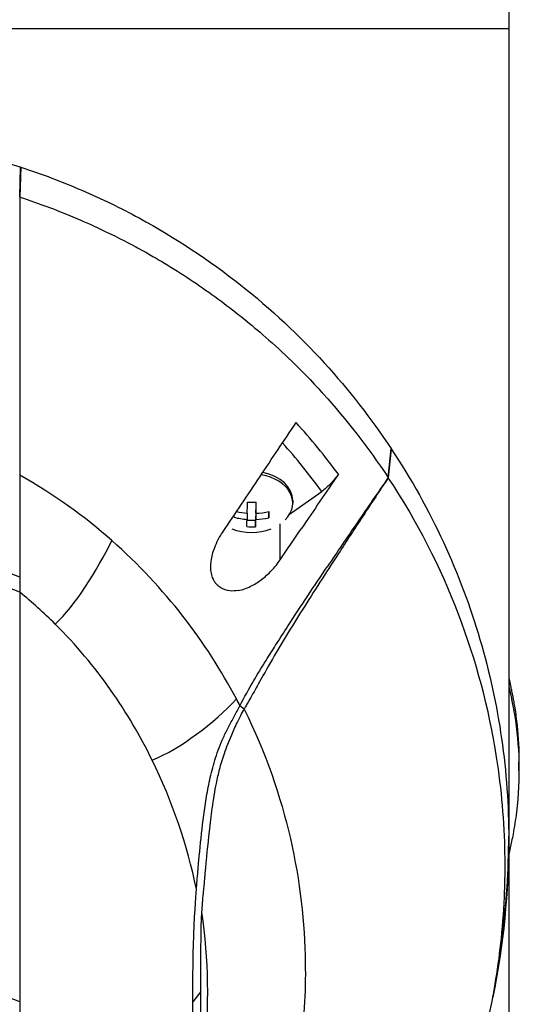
# Model space of a CAD drawing. Header units: millimetres. Extents: x 0 to 4378, y 0 to 2376.
# Tile 252 of 256: x 2233 to 2275, y 1183 to 1265. Entities that reach past the tile are written whole.
import ezdxf

# ---------------------------------------------------------------- set-up
doc = ezdxf.new("R2010")
doc.units = ezdxf.units.MM
doc.header["$LTSCALE"] = 0.2

# ---------------------------------------------------------------- blocks, each defined once
blk = doc.blocks.new('Blk$A3R2-0W24J')
for p, q in [((59, 668.4), (59, 520)), ((59, 661.9), (-59, 661.9)), ((18.127, 647.848), (18.204, 650.335)), ((18.222, 650.33), (18.141, 647.834)), ((18.222, 650.33), (18.204, 650.335)), ((18.127, 647.848), (18.141, 647.834)), ((48.929, 624.395), (49.171, 626.82)), ((49.182, 626.804), (48.937, 624.392)), ((49.182, 626.804), (49.171, 626.82)), ((40.687, 621.338), (43.37, 623.235)), ((37.876, 622.34), (37.869, 622.099)), ((37.869, 622.099), (37.869, 621.413)), ((40.95, 622.484), (40.95, 622.272)), ((37.131, 621.424), (37.131, 620.91)), ((37.855, 621.587), (37.834, 620.818)), ((37.869, 621.586), (37.855, 621.587)), ((37.855, 621.587), (37.855, 620.9)), ((38.943, 621.554), (38.943, 621.044)), ((37.834, 620.818), (37.128, 620.827)), ((37.834, 620.818), (37.834, 620.29)), ((39.904, 617.536), (39.904, 620.531)), ((39.904, 617.535), (39.904, 617.535)), ((18.145, 616.076), (16.552, 616.68)), ((18.145, 614.814), (16.474, 615.46)), ((18.145, 614.814), (18.146, 580.608)), ((36.898, 605.059), (36.536, 605.343)), ((38.668, 601.019), (38.668, 601.019)), ((59.861, 599.937), (59.861, 600.644)), ((40.215, 596.339), (40.215, 596.338)), ((33.837, 593.425), (33.836, 593.425)), ((58.986, 592.853), (58.986, 592.852)), ((58.492, 586.494), (58.193, 584.224)), ((18.146, 580.608), (16.474, 581.255)), ((33.271, 581.476), (32.59, 580.608)), ((18.146, 580.608), (18.145, 546.401))]:
    blk.add_line(p, q)
for centre, radius, start, end in [((37.5, 624.337), 4.52, 248.7153, 291.30349), ((0, 594.2), 59, 351.94051, 0.23936), ((0, 594.2), 41.225, 357.17062, 357.17364), ((0, 594.2), 41.725, 354.29335, 354.29643), ((0, 594.2), 42.5, 350.05615, 350.05927)]:
    blk.add_arc(centre, radius, start, end)
for centre, major_axis, ratio, start_param, end_param in [((28.395, 611.436), (-20.282, 28.61), 0.599718, 4.750751, 4.910369), ((27.7, 610.842), (-19.378, 27.638), 0.591246, 4.746501, 4.901906), ((37.5, 626.727), (5.5, 0), 0.707107, 0.057613, 0.057622), ((37.5, 622.272), (3.45, 0), 0.707107, 5.668245, 7.615338), ((37.5, 622.484), (3.45, 0), 0.707107, 0, 1.294245), ((37.138, 624.342), (-0.062, -4.505), 0.013709, 0.866046, 1.113193), ((37.528, 625.362), (-4.279, 0.117), 0.706974, 1.505395, 1.674966), ((37.862, 624.332), (0.062, 4.505), 0.013709, 4.007639, 4.254785), ((36.05, 624.356), (-0.059, -4.28), 0.013709, 0.700706, 0.76324), ((37.493, 624.08), (4.503, -0.123), 0.706974, 4.404073, 4.65122), ((37.507, 624.593), (-4.503, 0.123), 0.706974, 1.30569, 1.509627), ((37.493, 624.08), (4.503, -0.123), 0.706974, 4.812327, 5.059474), ((37.507, 624.593), (-4.503, 0.123), 0.706974, 1.670734, 1.917881), ((38.95, 624.317), (0.059, 4.28), 0.013709, 3.842299, 4.01187), ((37.138, 624.342), (-0.062, -4.505), 0.013709, 0.457792, 0.704938), ((37.472, 623.311), (4.279, -0.117), 0.706974, 4.646988, 4.816559), ((37.862, 624.332), (0.062, 4.505), 0.013709, 3.599384, 3.846531), ((-1080.39, 1294.856), (-1508.743, -2133.684), 0.5, 1.606688, 1.6079), ((-38.176, 525.303), (50.802, 93.208), 0.584526, 6.113536, 6.176367), ((-40.988, 584.627), (82.462, 1.556), 0.710539, 0.334686, 0.345134), ((7.261, 605.956), (12.855, 29.81), 0.938918, 5.009699, 5.009719), ((-47.538, 570.79), (-79.717, -22.186), 0.738727, 3.091652, 3.278177)]:
    blk.add_ellipse(centre, major_axis=major_axis, ratio=ratio, start_param=start_param, end_param=end_param)
for points, knots in [([(-0.175, 653.213), (0.022, 653.214), (0.219, 653.211), (0.417, 653.208), (0.614, 653.205), (0.811, 653.201), (1.009, 653.195), (1.403, 653.183), (1.797, 653.167), (2.191, 653.146), (2.978, 653.105), (3.764, 653.046), (4.547, 652.973), (5.33, 652.9), (6.11, 652.815), (6.888, 652.719), (7.666, 652.624), (8.443, 652.521), (9.215, 652.407), (9.988, 652.293), (10.758, 652.167), (11.523, 652.028), (12.287, 651.888), (13.046, 651.734), (13.798, 651.562), (13.986, 651.519), (14.173, 651.475), (14.36, 651.429), (14.546, 651.384), (14.733, 651.338), (14.918, 651.289), (15.288, 651.191), (15.656, 651.091), (16.023, 650.988), (16.39, 650.885), (16.756, 650.781), (17.121, 650.673), (17.303, 650.619), (17.484, 650.565), (17.665, 650.508), (17.845, 650.451), (18.025, 650.394), (18.204, 650.335)], [-1, -1, -1, -1, -0.96875, -0.96875, -0.96875, -0.9375, -0.9375, -0.9375, -0.875, -0.875, -0.875, -0.75, -0.75, -0.75, -0.625, -0.625, -0.625, -0.5, -0.5, -0.5, -0.375, -0.375, -0.375, -0.25, -0.25, -0.25, -0.21875, -0.21875, -0.21875, -0.1875, -0.1875, -0.1875, -0.125, -0.125, -0.125, -0.0625, -0.0625, -0.0625, -0.03125, -0.03125, -0.03125, 0, 0, 0, 0]), ([(18.222, 650.33), (19.977, 649.759), (21.681, 649.111), (23.331, 648.401), (24.981, 647.691), (26.575, 646.917), (28.109, 646.086), (31.176, 644.425), (33.996, 642.542), (36.572, 640.507), (39.148, 638.472), (41.482, 636.284), (43.577, 633.989), (45.671, 631.694), (47.528, 629.292), (49.171, 626.82)], [-1, -1, -1, -1, -0.875, -0.875, -0.875, -0.75, -0.75, -0.75, -0.5, -0.5, -0.5, -0.25, -0.25, -0.25, 0, 0, 0, 0]), ([(18.141, 647.834), (19.748, 647.307), (21.452, 646.67), (23.225, 645.905), (23.852, 645.635), (24.665, 645.273), (25.646, 644.796), (26.87, 644.201), (27.632, 643.785), (27.98, 643.596), (28.95, 643.07), (29.689, 642.635), (30.223, 642.313), (30.955, 641.873), (31.672, 641.419), (32.373, 640.954), (33.776, 640.024), (35.118, 639.047), (36.399, 638.033), (36.439, 638.002), (36.449, 637.994), (36.474, 637.974), (37.271, 637.341), (38.509, 636.333), (40.063, 634.883), (41.569, 633.476), (42.634, 632.342), (43.365, 631.54), (43.402, 631.498), (43.465, 631.43), (43.515, 631.375), (45.41, 629.277), (47.234, 626.949), (48.929, 624.395)], [-1, -1, -1, -1, -0.875, -0.875, -0.875, -0.8125, -0.8125, -0.8125, -0.75, -0.75, -0.75, -0.6875, -0.6875, -0.6875, -0.625, -0.625, -0.625, -0.5000062, -0.5000062, -0.5000062, -0.4961503, -0.4961503, -0.4961503, -0.375, -0.375, -0.375, -0.2500563, -0.2500563, -0.2500563, -0.243637, -0.243637, -0.243637, 0, 0, 0, 0]), ([(18.145, 638.605), (18.145, 636.156), (18.145, 633.773), (18.145, 631.442), (18.145, 629.112), (18.145, 626.833), (18.143, 624.588)], [0.3954379, 0.3954379, 0.3954379, 0.3954379, 0.6978194, 0.6978194, 0.6978194, 0.9999999, 0.9999999, 0.9999999, 0.9999999]), ([(38.215, 624.493), (38.717, 625.241), (39.221, 625.992), (40.224, 627.49), (40.727, 628.24), (41.229, 628.989)], [0, 0, 0, 0, 0.2704602, 0.2704602, 0.5409661, 0.5409661, 0.5409661, 0.5409661]), ([(49.182, 626.804), (50.865, 624.27), (52.316, 621.659), (53.546, 618.998), (54.776, 616.338), (55.786, 613.626), (56.595, 610.885), (57.403, 608.145), (58.007, 605.374), (58.406, 602.589), (58.805, 599.804), (59, 597.004), (59, 594.204), (58.999, 591.631), (58.829, 589.057), (58.492, 586.494)], [-1, -1, -1, -1, -0.875, -0.875, -0.875, -0.75, -0.75, -0.75, -0.625, -0.625, -0.625, -0.5, -0.5, -0.5, -0.3850838, -0.3850838, -0.3850838, -0.3850838]), ([(18.143, 624.588), (18.143, 624.462), (18.144, 624.336), (18.144, 624.211), (18.144, 623.869), (18.144, 623.532), (18.143, 623.2), (18.143, 622.868), (18.142, 622.541), (18.142, 622.219), (18.142, 621.896), (18.142, 621.579), (18.142, 621.266), (18.142, 620.64), (18.143, 620.032), (18.143, 619.44), (18.144, 618.847), (18.144, 618.271), (18.144, 617.71), (18.144, 617.149), (18.145, 616.604), (18.145, 616.076)], [-1, -1, -1, -1, -0.960972, -0.960972, -0.960972, -0.8541973, -0.8541973, -0.8541973, -0.7474227, -0.7474227, -0.7474227, -0.640648, -0.640648, -0.640648, -0.4270987, -0.4270987, -0.4270987, -0.2135493, -0.2135493, -0.2135493, 0, 0, 0, 0]), ([(35.097, 619.848), (35.62, 620.625), (36.135, 621.392), (37.179, 622.948), (37.692, 623.713), (38.215, 624.493)], [0.0002569, 0.0002569, 0.0002569, 0.0002569, 0.2815399, 0.2815399, 0.5619015, 0.5619015, 0.5619015, 0.5619015]), ([(48.937, 624.392), (48.232, 623.334), (47.533, 622.276), (46.152, 620.173), (45.454, 619.104), (43.997, 616.859), (42.858, 615.101), (41.489, 612.936), (41.029, 612.199), (40.13, 610.725), (39.685, 609.979), (39.245, 609.219)], [-1.963979, -1.963979, -1.963979, -1.963979, -1.503891, -1.503891, -1.05427, -1.05427, -0.532904, -0.532904, -0.264896, -0.264896, -0.000001, -0.000001, -0.000001, -0.000001]), ([(44.763, 624.688), (44.251, 623.932), (43.738, 623.176), (42.712, 621.665), (42.198, 620.909), (41.685, 620.154)], [0.0000037, 0.0000037, 0.0000037, 0.0000037, 0.2741089, 0.2741089, 0.5482071, 0.5482071, 0.5482071, 0.5482071]), ([(44.763, 624.688), (44.566, 624.397), (44.345, 624.124), (43.871, 623.63), (43.621, 623.413), (43.37, 623.235)], [0, 0, 0, 0, 0.1054177, 0.1054177, 0.211832, 0.211832, 0.211832, 0.211832]), ([(48.929, 624.395), (48.505, 623.783), (48.081, 623.169), (47.23, 621.935), (46.803, 621.314), (45.527, 619.452), (44.673, 618.198), (43.833, 616.951)], [-0.9008257, -0.9008257, -0.9008257, -0.9008257, -0.6771992, -0.6771992, -0.4512251, -0.4512251, 0, 0, 0, 0]), ([(48.937, 624.392), (48.936, 624.393), (48.934, 624.393), (48.932, 624.394), (48.93, 624.395), (48.929, 624.395)], [0, 0, 0, 0, 0.001275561, 0.001275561, 0.002551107, 0.002551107, 0.002551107, 0.002551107]), ([(48.929, 559.443), (49.595, 560.447), (50.224, 561.462), (51.016, 562.83), (51.209, 563.172), (52.159, 564.893), (52.85, 566.277), (53.912, 568.633), (54.308, 569.578), (55.171, 571.793), (55.617, 573.068), (56.247, 575.086), (56.462, 575.825), (57.19, 578.523), (57.617, 580.504), (58.123, 583.629), (58.274, 584.775), (58.524, 587.212), (58.615, 588.518), (58.687, 590.521), (58.7, 591.218), (58.7, 592.259), (58.697, 592.607), (58.644, 595.659), (58.414, 598.359), (57.357, 605.096), (56.29, 609.098), (53.308, 616.906), (51.371, 620.721), (48.937, 624.392)], [-9.408292, -9.408292, -9.408292, -9.408292, -8.940225, -8.940225, -8.784061, -8.784061, -8.159936, -8.159936, -7.746635, -7.746635, -7.195733, -7.195733, -6.880511, -6.880511, -6.03378, -6.03378, -5.549642, -5.549642, -4.992589, -4.992589, -4.695557, -4.695557, -4.54853, -4.54853, -3.420514, -3.420514, -1.719638, -1.719638, 0, 0, 0, 0]), ([(36.41, 614.97), (36.167, 614.926), (35.927, 614.912), (35.417, 614.963), (35.155, 615.045), (34.814, 615.258), (34.711, 615.343), (34.55, 615.514), (34.489, 615.593), (34.378, 615.765), (34.329, 615.858), (34.228, 616.095), (34.183, 616.244), (34.091, 616.716), (34.086, 617.056), (34.175, 617.789), (34.279, 618.181), (34.597, 619.009), (34.828, 619.444), (35.097, 619.848)], [-0.7623764, -0.7623764, -0.7623764, -0.7623764, -0.6736588, -0.6736588, -0.5663891, -0.5663891, -0.5135419, -0.5135419, -0.4749692, -0.4749692, -0.4359064, -0.4359064, -0.3805891, -0.3805891, -0.2695912, -0.2695912, -0.1460617, -0.1460617, -0.0002815, -0.0002815, -0.0002815, -0.0002815]), ([(36.238, 605.915), (34.98, 608.288), (33.5, 610.602), (31.772, 612.82), (30.043, 615.037), (28.066, 617.158), (25.828, 619.135)], [0, 0, 0, 0, 0.5, 0.5, 0.5, 1, 1, 1, 1]), ([(36.41, 614.97), (36.75, 615.032), (37.094, 615.153), (37.741, 615.47), (38.048, 615.662), (38.631, 616.103), (38.911, 616.353), (39.437, 616.906), (39.684, 617.212), (39.904, 617.535)], [0.0008937, 0.0008937, 0.0008937, 0.0008937, 0.1243393, 0.1243393, 0.2392492, 0.2392492, 0.3539051, 0.3539051, 0.4711433, 0.4711433, 0.4711433, 0.4711433]), ([(36.536, 605.343), (36.9, 606.054), (37.29, 606.753), (37.835, 607.677), (37.974, 607.908), (38.315, 608.47), (38.527, 608.813), (38.986, 609.549), (39.275, 610.006), (39.863, 610.931), (40.206, 611.466), (41.63, 613.664), (42.774, 615.38), (43.833, 616.951)], [0.000002, 0.000002, 0.000002, 0.000002, 0.24152, 0.24152, 0.323079, 0.323079, 0.438614, 0.438614, 0.597649, 0.597649, 0.817365, 0.817365, 1.502617, 1.502617, 1.502617, 1.502617]), ([(29.204, 600.787), (28.219, 602.799), (27.064, 604.771), (25.719, 606.677), (24.374, 608.583), (22.838, 610.422), (21.095, 612.159)], [-1, -1, -1, -1, -0.5, -0.5, -0.5, 0, 0, 0, 0]), ([(39.245, 609.219), (38.83, 608.502), (38.422, 607.773), (37.833, 606.72), (37.598, 606.3), (37.149, 605.503), (37.059, 605.345), (36.971, 605.192), (36.934, 605.126), (36.898, 605.06)], [-0.1355219, -0.1355219, -0.1355219, -0.1355219, -0.086038, -0.086038, -0.0532637, -0.0532637, -0.0231547, -0.0231547, 0, 0, 0, 0]), ([(59, 607.678), (59.001, 607.673), (59.002, 607.668), (59.039, 607.509), (59.076, 607.345), (59.122, 607.139), (59.133, 607.085), (59.154, 606.991), (59.163, 606.948), (59.182, 606.864), (59.188, 606.833), (59.203, 606.763), (59.213, 606.717), (59.239, 606.595), (59.254, 606.522), (59.291, 606.345), (59.312, 606.24), (59.363, 605.975), (59.393, 605.815), (59.449, 605.493), (59.476, 605.332), (59.581, 604.677), (59.646, 604.182), (59.807, 602.675), (59.861, 601.66), (59.861, 600.644)], [-7.2397832, -7.2397832, -7.2397832, -7.2397832, -7.2390372, -7.2390372, -7.2154363, -7.2154363, -7.2062893, -7.2062893, -7.1981312, -7.1981312, -7.1894816, -7.1894816, -7.1697467, -7.1697467, -7.1373366, -7.1373366, -7.0923724, -7.0923724, -7.0237854, -7.0237854, -6.9549367, -6.9549367, -6.7442417, -6.7442417, -6.3137939, -6.3137939, -6.3137939, -6.3137939]), ([(59.001, 606.971), (59.118, 606.464), (59.196, 606.091), (59.261, 605.782), (59.283, 605.676), (59.369, 605.243), (59.427, 604.921), (59.694, 603.296), (59.817, 601.988), (59.888, 599.263), (59.82, 597.847), (59.571, 595.823), (59.476, 595.211), (59.324, 594.402), (59.287, 594.212), (59.206, 593.829), (59.164, 593.638), (59.086, 593.284), (59.043, 593.097), (59, 592.911)], [0.316575, 0.316575, 0.316575, 0.316575, 0.3432593, 0.3432593, 0.3572552, 0.3572552, 0.400141, 0.400141, 0.5721057, 0.5721057, 0.7581527, 0.7581527, 0.8392653, 0.8392653, 0.8651236, 0.8651236, 0.8858206, 0.8858206, 0.9089999, 0.9089999, 0.9089999, 0.9089999]), ([(32.897, 590.008), (32.902, 590.068), (32.907, 590.128), (32.912, 590.188), (32.932, 590.432), (32.952, 590.678), (32.973, 590.923), (33.014, 591.414), (33.056, 591.908), (33.102, 592.405), (33.192, 593.398), (33.294, 594.401), (33.419, 595.422), (33.482, 595.932), (33.549, 596.447), (33.625, 596.966), (33.701, 597.486), (33.786, 598.011), (33.89, 598.543), (33.993, 599.074), (34.115, 599.613), (34.262, 600.16), (34.409, 600.707), (34.582, 601.263), (34.798, 601.829), (34.906, 602.112), (35.026, 602.397), (35.157, 602.684), (35.289, 602.971), (35.433, 603.261), (35.584, 603.552), (35.735, 603.844), (35.892, 604.139), (36.052, 604.437), (36.213, 604.735), (36.376, 605.037), (36.536, 605.343)], [-0.9999998, -0.9999998, -0.9999998, -0.9999998, -0.9872524, -0.9872524, -0.9872524, -0.9352918, -0.9352918, -0.9352918, -0.8313705, -0.8313705, -0.8313705, -0.6235279, -0.6235279, -0.6235279, -0.5196066, -0.5196066, -0.5196066, -0.4156852, -0.4156852, -0.4156852, -0.3117639, -0.3117639, -0.3117639, -0.2078426, -0.2078426, -0.2078426, -0.155882, -0.155882, -0.155882, -0.1039213, -0.1039213, -0.1039213, -0.0519607, -0.0519607, -0.0519607, 0, 0, 0, 0]), ([(33.352, 588.082), (33.389, 588.601), (33.433, 589.134), (33.483, 589.682), (33.499, 589.855), (33.516, 590.036), (33.535, 590.227), (33.542, 590.294), (33.551, 590.385), (33.562, 590.502), (33.576, 590.64), (33.589, 590.778), (33.602, 590.916), (33.616, 591.079), (33.629, 591.218), (33.639, 591.334), (33.75, 592.565), (33.862, 593.734), (33.987, 594.844), (34.062, 595.504), (34.141, 596.142), (34.227, 596.757), (34.333, 597.518), (34.445, 598.218), (34.571, 598.852), (34.652, 599.26), (34.74, 599.65), (34.835, 600.019), (34.95, 600.461), (35.085, 600.9), (35.236, 601.337), (35.419, 601.866), (35.625, 602.391), (35.849, 602.911), (35.931, 603.104), (36.012, 603.287), (36.091, 603.461), (36.185, 603.669), (36.281, 603.872), (36.378, 604.07), (36.453, 604.224), (36.53, 604.377), (36.608, 604.527), (36.702, 604.709), (36.799, 604.886), (36.898, 605.06)], [-1, -1, -1, -1, -0.875, -0.875, -0.875, -0.8333333, -0.8333333, -0.8333333, -0.8125, -0.8125, -0.8125, -0.78125, -0.78125, -0.78125, -0.75, -0.75, -0.75, -0.5, -0.5, -0.5, -0.375, -0.375, -0.375, -0.25, -0.25, -0.25, -0.1875, -0.1875, -0.1875, -0.125, -0.125, -0.125, -0.0625, -0.0625, -0.0625, -0.04375, -0.04375, -0.04375, -0.025, -0.025, -0.025, -0.0125, -0.0125, -0.0125, -0.0000001, -0.0000001, -0.0000001, -0.0000001]), ([(36.898, 605.059), (40.476, 597.777), (41.893, 590.552), (41.997, 583.869), (42.036, 581.345), (41.885, 578.895), (41.582, 576.533), (40.845, 570.788), (39.186, 565.497), (36.896, 560.855)], [-0.9999791, -0.9999791, -0.9999791, -0.9999791, -0.5645506, -0.5645506, -0.5645506, -0.4000732, -0.4000732, -0.4000732, -0.0000003, -0.0000003, -0.0000003, -0.0000003]), ([(32.59, 580.608), (32.591, 582.171), (32.609, 583.738), (32.728, 587.827), (32.837, 589.268), (32.897, 590.008)], [-0.5111435, -0.5111435, -0.5111435, -0.5111435, -0.3146577, -0.3146577, -0.0000106, -0.0000106, -0.0000106, -0.0000106]), ([(33.271, 581.476), (33.273, 582.577), (33.28, 583.678), (33.281, 585.338), (33.283, 585.895), (33.301, 587.076), (33.319, 587.615), (33.352, 588.082)], [-0.6888251, -0.6888251, -0.6888251, -0.6888251, -0.3635902, -0.3635902, -0.1985049, -0.1985049, -0.000001, -0.000001, -0.000001, -0.000001]), ([(33.397, 574.87), (33.46, 575.33), (33.517, 575.791), (33.566, 576.251), (33.991, 580.182), (33.931, 584.152), (33.352, 588.082)], [-0.9999957, -0.9999957, -0.9999957, -0.9999957, -0.8951223, -0.8951223, -0.8951223, 0, 0, 0, 0]), ([(33.397, 574.87), (33.385, 575.145), (33.373, 575.42), (33.353, 575.964), (33.343, 576.241), (33.318, 577.071), (33.305, 577.622), (33.276, 579.274), (33.269, 580.375), (33.271, 581.476)], [-0.9417224, -0.9417224, -0.9417224, -0.9417224, -0.8197087, -0.8197087, -0.7007719, -0.7007719, -0.467177, -0.467177, 0, 0, 0, 0]), ([(32.897, 571.208), (32.883, 571.375), (32.811, 572.311), (32.627, 575.92), (32.588, 578.264), (32.59, 580.608)], [-1.532401, -1.532401, -1.532401, -1.532401, -0.994638, -0.994638, 0, 0, 0, 0])]:
    blk.add_open_spline(points, degree=3, knots=knots)
for points in [[(18.141, 647.834), (18.145, 644.747), (18.145, 641.673), (18.145, 638.605)], [(25.828, 619.135), (23.556, 621.141), (21.005, 622.997), (18.143, 624.588)], [(21.095, 612.159), (22.752, 613.705), (24.621, 616.655), (25.828, 619.135)], [(18.145, 616.076), (18.145, 615.643), (18.145, 615.221), (18.145, 614.814)], [(29.204, 600.787), (31.522, 601.735), (34.436, 603.927), (36.238, 605.915)], [(59, 594.2), (59, 589.775), (58.556, 585.338), (57.678, 581.007)]]:
    blk.add_open_spline(points, degree=3)

msp = doc.modelspace()

# ---------------------------------------------------------------- block references
msp.add_blockref('Blk$A3R2-0W24J', (2214.674, 602.257))

doc.saveas('drawing.dxf')
